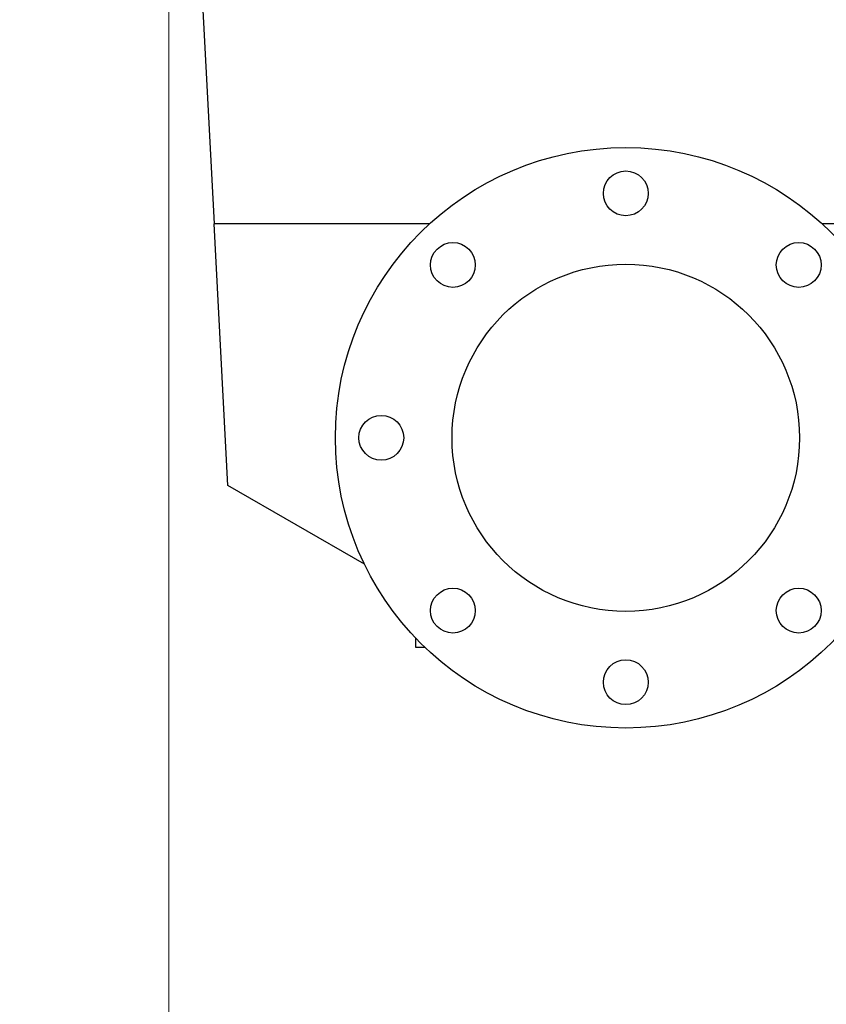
# Model space of a CAD drawing. Header units: inches. Extents: x 0 to 17820, y -10 to 12600.
# Tile 187 of 256: x 7604 to 8000, y 2115 to 2598. Entities that reach past the tile are written whole.
import ezdxf

# ---------------------------------------------------------------- set-up
doc = ezdxf.new("R2010")
doc.units = ezdxf.units.IN
doc.layers.add('1', color=7, linetype='Continuous', true_color=0xffffff)
doc.layers.add('254', color=7, linetype='Continuous', true_color=0xffffff)
doc.styles.add('latin_extended', font='simplex.shx')
doc.dimstyles.get("Standard").update_dxf_attribs({"dimtxt": 0.18, "dimasz": 0.18, "dimexe": 0.18, "dimexo": 0.0625, "dimgap": 0.09, "dimtad": 0, "dimtih": 1, "dimtoh": 1, "dimdec": 4, "dimzin": 0, "dimdsep": 46, "dimtxsty": 'Standard', "dimcen": 0.09, "dimadec": 0, "dimazin": 0, "dimtfac": 1, "dimtdec": 4, "dimtofl": 0, "dimtmove": 0, "dimatfit": 3, "dimfxl": 1, "dimtolj": 1, "dimtzin": 0, "dimarcsym": 0})

# ---------------------------------------------------------------- blocks, each defined once
blk = doc.blocks.new('_U9')
at = {"layer": '254', "color": 3, "linetype": 'Continuous', "lineweight": 13, "transparency": 16777216}
for p, q in [((7491.72, 2808.14), (7491.72, 1680.64)), ((8741.72, 2808.14), (8741.72, 1680.64)), ((7596.72, 1710.64), (8636.72, 1710.64))]:
    blk.add_line(p, q, dxfattribs=at)
at = {"layer": '254', "color": 3, "transparency": 16777216}
for points in [[(7596.72, 1728.14), (7596.72, 1693.14), (7491.72, 1710.64)], [(8636.72, 1693.14), (8636.72, 1728.14), (8741.72, 1710.64)]]:
    blk.add_solid(points, dxfattribs=at)
at = {"layer": 'Defpoints', "color": 0, "transparency": 16777216}
for p in [(7491.72, 2838.14), (8741.72, 2838.14), (8741.72, 1710.64)]:
    blk.add_point(p, dxfattribs=at)
at = {"layer": '254', "color": 2, "lineweight": 13, "transparency": 16777216, "insert": (7941.72, 1868.14), "char_height": 105, "attachment_point": 1, "style": 'latin_extended'}
blk.add_mtext('\\A1;1250', dxfattribs=at)
blk = doc.blocks.new('_U10')
at = {"layer": '254', "color": 3, "linetype": 'Continuous', "lineweight": 13, "transparency": 16777216}
for p, q in [((7677.48, 2873.14), (7677.48, 1920.64)), ((8554.97, 2873.14), (8554.97, 1920.64)), ((7782.48, 1950.64), (8449.97, 1950.64))]:
    blk.add_line(p, q, dxfattribs=at)
at = {"layer": '254', "color": 3, "transparency": 16777216}
for points in [[(7782.48, 1968.14), (7782.48, 1933.14), (7677.48, 1950.64)], [(8449.97, 1933.14), (8449.97, 1968.14), (8554.97, 1950.64)]]:
    blk.add_solid(points, dxfattribs=at)
at = {"layer": 'Defpoints', "color": 0, "transparency": 16777216}
for p in [(7677.48, 2903.14), (8554.97, 2903.14), (8554.97, 1950.64)]:
    blk.add_point(p, dxfattribs=at)
at = {"layer": '254', "color": 2, "lineweight": 13, "transparency": 16777216, "insert": (7981.23, 2108.14), "char_height": 105, "attachment_point": 1, "style": 'latin_extended'}
blk.add_mtext('\\A1;\\C2;880', dxfattribs=at)

msp = doc.modelspace()

# ---------------------------------------------------------------- linework, layer by layer
at = {"layer": '1', "color": 2, "linetype": 'Continuous', "lineweight": 25}
for p, q in [((7678.47, 2903.139), (7699.695, 2498.139)), ((7805.392, 2498.139), (7699.695, 2498.139)), ((7706.425, 2369.735), (7699.695, 2498.139)), ((8089.816, 2498.139), (7998.067, 2498.139)), ((7773.469, 2331.027), (7706.425, 2369.735)), ((7798.72, 2290.139), (7798.72, 2294.665)), ((7803.252, 2290.139), (7798.72, 2290.139))]:
    msp.add_line(p, q, dxfattribs=at)
for centre, radius in [((7901.72, 2393.139, 0), 142.5), ((7901.72, 2513.139), 11), ((7816.867, 2477.992), 11), ((7986.573, 2477.992), 11), ((7901.72, 2393.139, 0), 85.25), ((7781.72, 2393.139), 11), ((7816.867, 2308.286), 11), ((7986.573, 2308.286), 11), ((7901.72, 2273.139), 11)]:
    msp.add_circle(centre, radius, dxfattribs=at)

# ---------------------------------------------------------------- dimensions: what is measured, and where the dimension line sits
at = {"layer": '254', "color": 2, "linetype": 'Continuous', "lineweight": 13}
dim = msp.add_linear_dim(base=(8554.97, 1950.639), p1=(7677.482, 2903.139), p2=(8554.97, 2903.139), text='\\C2;880', dimstyle='Standard', override={"dimscale": 30, "dimtxt": 3.5, "dimasz": 3.5, "dimexe": 1, "dimexo": 1, "dimgap": 1.75, "dimtad": 1, "dimtih": 1, "dimtoh": 0, "dimdec": 2, "dimlfac": 0.033333, "dimzin": 8, "dimdsep": 46, "dimlunit": 2, "dimpost": '', "dimtxsty": 'latin_extended', "dimsah": 1, "dimse1": 0, "dimse2": 0, "dimsd1": 0, "dimsd2": 0, "dimclrd": 3, "dimclre": 3, "dimclrt": 2, "dimtol": 0, "dimtm": -0.1, "dimtfac": 0.714286, "dimtdec": 3, "dimtofl": 1, "dimtmove": 0, "dimtzin": 8, "dimlwd": 13, "dimlwe": 13}, dxfattribs=at)
dim.commit()
dim.dimension.update_dxf_attribs({"geometry": '_U10', "text_midpoint": (8116.226, 1950.639), "dimtype": 160})
dim = msp.add_linear_dim(base=(8741.72, 1710.639), p1=(7491.72, 2838.139), p2=(8741.72, 2838.139), dimstyle='Standard', override={"dimscale": 30, "dimtxt": 3.5, "dimasz": 3.5, "dimexe": 1, "dimexo": 1, "dimgap": 1.75, "dimtad": 1, "dimtih": 1, "dimtoh": 0, "dimdec": 2, "dimlfac": 1, "dimzin": 8, "dimdsep": 46, "dimlunit": 2, "dimtxsty": 'latin_extended', "dimsah": 1, "dimse1": 0, "dimse2": 0, "dimsd1": 0, "dimsd2": 0, "dimclrd": 3, "dimclre": 3, "dimclrt": 2, "dimtol": 0, "dimtm": -0.1, "dimtfac": 0.714286, "dimtdec": 3, "dimtofl": 1, "dimtmove": 0, "dimtzin": 8, "dimlwd": 13, "dimlwe": 13}, dxfattribs=at)
dim.commit()
dim.dimension.update_dxf_attribs({"geometry": '_U9', "text_midpoint": (8116.72, 1710.639), "dimtype": 160})

doc.saveas('drawing.dxf')
